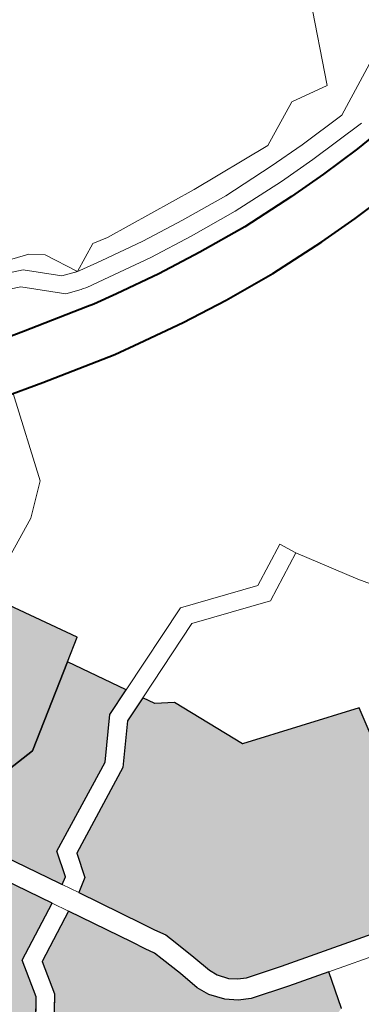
# Model space of a CAD drawing. Header units: metres. Extents: x 148316 to 148653, y 486436 to 486744.
# Tile 67 of 110: x 148551.85 to 148552.98, y 486714.52 to 486717.77. Entities that reach past the tile are written whole.
import ezdxf

# ---------------------------------------------------------------- set-up
doc = ezdxf.new("R2010")
doc.units = ezdxf.units.M
doc.header["$MEASUREMENT"] = 0
for name, color, linetype, lineweight in [('WVB-pen-brm-dik 018', 6, 'Continuous', 13), ('WVB-pen-dik 035', 1, 'Continuous', 40), ('WVB-raster-20%', 254, 'Continuous', 30), ('WVB-raster-60%', 253, 'Continuous', 30)]:
    doc.layers.add(name, color=color, linetype=linetype, lineweight=lineweight)

# ---------------------------------------------------------------- blocks, each defined once
blk = doc.blocks.new('INZET')
at = {"layer": 'WVB-raster-20%'}
for points in [[(-0.08903424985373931, -0.09799416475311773), (-0.08906359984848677, -0.09794028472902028), (-0.09002850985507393, -0.09618334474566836), (-0.08969367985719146, -0.09597703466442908), (-0.08815418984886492, -0.09591220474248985), (-0.08683537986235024, -0.0950497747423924), (-0.08631233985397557, -0.09598775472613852), (-0.0867680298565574, -0.09616200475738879), (-0.08728604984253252, -0.09675999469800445), (-0.08878769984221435, -0.09749607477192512), (-0.08891895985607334, -0.09792034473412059)], [(-0.08411053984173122, -0.1019723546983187), (-0.08427429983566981, -0.1019249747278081), (-0.08686355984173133, -0.1011923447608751), (-0.08744797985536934, -0.1010112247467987), (-0.08757887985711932, -0.1009423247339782), (-0.08769395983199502, -0.1008475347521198), (-0.08781341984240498, -0.1006929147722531), (-0.08787483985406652, -0.1005564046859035), (-0.08795671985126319, -0.1002287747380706), (-0.08806807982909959, -0.0998517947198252), (-0.08812494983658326, -0.09966222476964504), (-0.08822649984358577, -0.09948679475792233), (-0.0883356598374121, -0.09927683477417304), (-0.08889039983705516, -0.0982582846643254), (-0.08866479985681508, -0.09811382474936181), (-0.08853937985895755, -0.09770845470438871), (-0.08709922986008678, -0.09700253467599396), (-0.08659056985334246, -0.09641532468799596), (-0.08616471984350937, -0.09625248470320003), (-0.08605624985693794, -0.0964469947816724), (-0.08578252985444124, -0.09661988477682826), (-0.08526392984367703, -0.09783010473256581), (-0.08334794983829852, -0.0984640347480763)], [(-0.09194099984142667, -0.1002922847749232), (-0.09219328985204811, -0.100285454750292), (-0.09212161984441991, -0.09995016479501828), (-0.09208680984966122, -0.099763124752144), (-0.09205595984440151, -0.09945476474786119), (-0.09204498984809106, -0.09928721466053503), (-0.09204780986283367, -0.09913163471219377), (-0.09206306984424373, -0.09889290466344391), (-0.0920767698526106, -0.09875206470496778), (-0.09209658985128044, -0.0986312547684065), (-0.09216438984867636, -0.09830038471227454), (-0.09222923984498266, -0.09804333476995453), (-0.09176793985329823, -0.09788954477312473), (-0.09150865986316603, -0.0970953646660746), (-0.09032674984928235, -0.09636711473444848), (-0.08934800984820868, -0.09814984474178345), (-0.09029842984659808, -0.09862805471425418), (-0.09046077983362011, -0.09925458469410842), (-0.0909197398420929, -0.0998784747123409)]]:
    blk.add_hatch(color=256, dxfattribs=at).paths.add_polyline_path(points)
at = {"layer": 'WVB-raster-20%', "extrusion": (0, 0, -1)}
blk.add_hatch(color=256, dxfattribs=at).paths.add_polyline_path([(0.08816177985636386, -0.103069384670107), (0.0872548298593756, -0.1025674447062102), (0.08646048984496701, -0.102333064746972), (0.08628307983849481, -0.1017203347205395), (0.08696301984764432, -0.1015279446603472), (0.08758243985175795, -0.1013359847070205), (0.0877736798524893, -0.101235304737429), (0.08794685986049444, -0.1010926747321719), (0.08811563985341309, -0.1008741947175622), (0.08820681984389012, -0.100671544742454), (0.08829447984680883, -0.1003208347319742), (0.08840353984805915, -0.09995165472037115), (0.08844840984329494, -0.09980206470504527), (0.08853337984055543, -0.09965527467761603), (0.08864463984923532, -0.09944127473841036), (0.08920444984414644, -0.09841343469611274), (0.09004212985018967, -0.09883493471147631), (0.09018487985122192, -0.09938578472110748), (0.09072839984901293, -0.1001246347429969), (0.09188643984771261, -0.100593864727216), (0.09226149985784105, -0.1005837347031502), (0.0922955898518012, -0.100730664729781), (0.09232757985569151, -0.1008916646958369), (0.09234289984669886, -0.1010234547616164), (0.09233908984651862, -0.1011732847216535), (0.0923353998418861, -0.1011962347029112), (0.09232890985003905, -0.1012249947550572), (0.09230066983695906, -0.1012964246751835), (0.09228776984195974, -0.1013290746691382), (0.09214410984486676, -0.1016324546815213), (0.092038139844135, -0.1018522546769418), (0.09193673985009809, -0.101505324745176), (0.09108371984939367, -0.1017317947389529), (0.09118395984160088, -0.1020376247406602), (0.09022030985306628, -0.102318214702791), (0.09029884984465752, -0.1025396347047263)])
at = {"layer": 'WVB-raster-60%', "ltscale": 0.5}
blk.add_hatch(color=256, dxfattribs=at).paths.add_polyline_path([(-0.09002850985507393, -0.09618334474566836), (-0.0906645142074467, -0.09502528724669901), (-0.08726946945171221, -0.09339700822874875), (-0.0864688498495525, -0.0948100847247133), (-0.08683537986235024, -0.0950497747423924), (-0.08815418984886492, -0.09591220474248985), (-0.08969367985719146, -0.09597703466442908)])
at = {"layer": 'WVB-pen-brm-dik 018'}
for p, q in [((-0.08345330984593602, -0.08919523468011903), (-0.08704462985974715, -0.08797477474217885)), ((-0.08704462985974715, -0.08797477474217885), (-0.08345330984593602, -0.08919523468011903)), ((-0.0771951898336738, -0.08840830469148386), (-0.07782560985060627, -0.08978801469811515)), ((-0.07782560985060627, -0.08978801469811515), (-0.0771951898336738, -0.08840830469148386)), ((-0.08323660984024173, -0.08936276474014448), (-0.08345330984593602, -0.08919523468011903)), ((-0.08345330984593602, -0.08919523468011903), (-0.08323660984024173, -0.08936276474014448)), ((-0.08296367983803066, -0.0898963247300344), (-0.08323660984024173, -0.08936276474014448)), ((-0.08323660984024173, -0.08936276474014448), (-0.08296367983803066, -0.0898963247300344)), ((-0.08248797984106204, -0.0896682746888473), (-0.08296367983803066, -0.0898963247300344)), ((-0.08296367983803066, -0.0898963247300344), (-0.08248797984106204, -0.0896682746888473)), ((-0.082231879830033, -0.08972740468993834), (-0.08248797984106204, -0.0896682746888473)), ((-0.08248797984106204, -0.0896682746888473), (-0.082231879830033, -0.08972740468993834)), ((-0.07845602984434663, -0.08966975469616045), (-0.07919479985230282, -0.09002453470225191)), ((-0.07919479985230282, -0.09002453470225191), (-0.07845602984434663, -0.08966975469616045)), ((-0.07782560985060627, -0.08978801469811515), (-0.07845602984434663, -0.08966975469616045)), ((-0.07845602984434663, -0.08966975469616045), (-0.07782560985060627, -0.08978801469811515)), ((-0.07791198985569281, -0.09032774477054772), (-0.07647277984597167, -0.08961849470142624)), ((-0.07647277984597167, -0.08961849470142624), (-0.07791198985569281, -0.09032774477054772)), ((-0.08060657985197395, -0.08991465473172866), (-0.082231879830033, -0.08972740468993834)), ((-0.082231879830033, -0.08972740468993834), (-0.08060657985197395, -0.08991465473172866)), ((-0.08492922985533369, -0.09000734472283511), (-0.08426586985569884, -0.09018534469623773)), ((-0.0830152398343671, -0.08988326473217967), (-0.08296367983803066, -0.0898963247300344)), ((-0.08296368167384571, -0.08989632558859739), (-0.0830152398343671, -0.08988326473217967)), ((-0.08292495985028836, -0.08990613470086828), (-0.08296368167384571, -0.08989632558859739)), ((-0.08296367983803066, -0.0898963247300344), (-0.08292495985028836, -0.08990613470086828)), ((-0.08292495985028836, -0.08990613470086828), (-0.08254310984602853, -0.08998017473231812)), ((-0.08254310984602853, -0.08998017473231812), (-0.08292495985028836, -0.08990613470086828)), ((-0.08254310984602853, -0.08998017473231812), (-0.08179566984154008, -0.09011394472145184)), ((-0.08179566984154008, -0.09011394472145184), (-0.08254310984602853, -0.08998017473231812)), ((-0.07919479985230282, -0.09002453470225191), (-0.08060657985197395, -0.08991465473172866)), ((-0.08060657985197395, -0.08991465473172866), (-0.07919479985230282, -0.09002453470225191)), ((-0.08306204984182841, -0.0901808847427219), (-0.08308892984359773, -0.09017407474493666)), ((-0.08308892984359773, -0.09017407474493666), (-0.08306204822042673, -0.09018088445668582)), ((-0.08179566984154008, -0.09011394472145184), (-0.08105787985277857, -0.09021492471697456)), ((-0.08105787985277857, -0.09021492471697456), (-0.08179566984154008, -0.09011394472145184)), ((-0.08426586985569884, -0.09018534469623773), (-0.08316260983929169, -0.09046488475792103)), ((-0.08299039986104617, -0.09019903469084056), (-0.08306204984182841, -0.0901808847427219)), ((-0.08306204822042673, -0.09018088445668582), (-0.08299039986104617, -0.09019903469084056)), ((-0.08259808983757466, -0.09027509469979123), (-0.08299039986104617, -0.09019903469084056)), ((-0.08299039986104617, -0.09019903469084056), (-0.08259808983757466, -0.09027509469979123)), ((-0.08184244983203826, -0.0904103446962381), (-0.08259808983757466, -0.09027509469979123)), ((-0.08259808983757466, -0.09027509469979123), (-0.08184244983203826, -0.0904103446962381)), ((-0.08105787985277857, -0.09021492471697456), (-0.08024023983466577, -0.09029978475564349)), ((-0.08024023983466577, -0.09029978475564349), (-0.08105787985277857, -0.09021492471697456)), ((-0.08024023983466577, -0.09029978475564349), (-0.07934850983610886, -0.09033856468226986)), ((-0.07934850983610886, -0.09033856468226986), (-0.08024023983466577, -0.09029978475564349)), ((-0.07934850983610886, -0.09033856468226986), (-0.07872599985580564, -0.09034625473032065)), ((-0.07872599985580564, -0.09034625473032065), (-0.07934850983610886, -0.09033856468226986)), ((-0.07872599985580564, -0.09034625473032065), (-0.07791198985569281, -0.09032774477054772)), ((-0.07791198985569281, -0.09032774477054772), (-0.07872599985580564, -0.09034625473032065)), ((-0.08316260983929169, -0.09046488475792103), (-0.0830558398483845, -0.09049193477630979)), ((-0.0830558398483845, -0.09049193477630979), (-0.08265306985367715, -0.09057002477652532)), ((-0.08109371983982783, -0.09051281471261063), (-0.08184244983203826, -0.0904103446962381)), ((-0.08184244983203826, -0.0904103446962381), (-0.08109371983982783, -0.09051281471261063)), ((-0.08265306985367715, -0.09057002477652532), (-0.08188923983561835, -0.09070673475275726)), ((-0.08026226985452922, -0.090599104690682), (-0.08109371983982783, -0.09051281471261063)), ((-0.08109371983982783, -0.09051281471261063), (-0.08026226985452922, -0.090599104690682)), ((-0.0793568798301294, -0.09063848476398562), (-0.08026226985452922, -0.090599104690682)), ((-0.08026226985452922, -0.090599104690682), (-0.0793568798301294, -0.09063848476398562)), ((-0.0787244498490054, -0.09064629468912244), (-0.0793568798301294, -0.09063848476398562)), ((-0.0793568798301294, -0.09063848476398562), (-0.0787244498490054, -0.09064629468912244)), ((-0.07772030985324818, -0.09062347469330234), (-0.0787244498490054, -0.09064629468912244)), ((-0.0787244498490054, -0.09064629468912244), (-0.07772030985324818, -0.09062347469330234)), ((-0.08188923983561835, -0.09070673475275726), (-0.08112954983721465, -0.0908107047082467)), ((-0.08112954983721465, -0.0908107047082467), (-0.08028428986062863, -0.09089843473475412)), ((-0.0844930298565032, -0.0910562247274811), (-0.08516950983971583, -0.09087470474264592)), ((-0.08028428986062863, -0.09089843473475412), (-0.07936524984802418, -0.09093840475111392)), ((-0.07936524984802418, -0.09093840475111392), (-0.07872288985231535, -0.09094633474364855)), ((-0.07872288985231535, -0.09094633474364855), (-0.07802107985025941, -0.09093038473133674)), ((-0.07802107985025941, -0.09093038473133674), (-0.07737776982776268, -0.09088930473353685)), ((-0.08325217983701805, -0.09137063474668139), (-0.0844930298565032, -0.0910562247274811)), ((-0.08281800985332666, -0.09145480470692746), (-0.08325217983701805, -0.09137063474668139)), ((-0.08202959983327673, -0.09159591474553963), (-0.08281800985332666, -0.09145480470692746)), ((-0.08123704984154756, -0.09170438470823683), (-0.08202959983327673, -0.09159591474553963)), ((-0.08035034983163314, -0.09179641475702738), (-0.08123704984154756, -0.09170438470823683)), ((-0.07939036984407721, -0.09183816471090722), (-0.08035034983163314, -0.09179641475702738)), ((-0.07871820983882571, -0.09184645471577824), (-0.07939036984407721, -0.09183816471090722)), ((-0.07798215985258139, -0.09182972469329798), (-0.07871820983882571, -0.09184645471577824)), ((-0.08726946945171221, -0.09339700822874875), (-0.0864688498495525, -0.0948100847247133)), ((-0.0864688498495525, -0.0948100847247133), (-0.08683537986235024, -0.0950497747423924)), ((-0.08683537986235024, -0.0950497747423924), (-0.08631233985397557, -0.09598775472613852)), ((-0.08631233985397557, -0.09598775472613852), (-0.08479593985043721, -0.09540790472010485)), ((-0.08479593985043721, -0.09540790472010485), (-0.08631233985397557, -0.09598775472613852)), ((-0.08479593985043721, -0.09540790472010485), (-0.08354040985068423, -0.09584951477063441)), ((-0.08354040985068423, -0.09584951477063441), (-0.08479593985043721, -0.09540790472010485)), ((-0.08354040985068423, -0.09584951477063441), (-0.0828470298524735, -0.09550266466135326)), ((-0.0828470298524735, -0.09550266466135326), (-0.08354040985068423, -0.09584951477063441)), ((-0.0828470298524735, -0.09550266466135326), (-0.08271280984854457, -0.09577096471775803)), ((-0.08271280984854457, -0.09577096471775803), (-0.0828470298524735, -0.09550266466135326)), ((-0.08479161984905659, -0.09572744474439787), (-0.08616471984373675, -0.0962524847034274)), ((-0.08616471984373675, -0.0962524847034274), (-0.08479161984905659, -0.09572744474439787)), ((-0.08351994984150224, -0.0961747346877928), (-0.08479161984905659, -0.09572744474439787)), ((-0.08479161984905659, -0.09572744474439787), (-0.08351994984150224, -0.0961747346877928)), ((-0.08271280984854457, -0.09577096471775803), (-0.08351994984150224, -0.0961747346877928)), ((-0.08351994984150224, -0.0961747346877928), (-0.08271280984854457, -0.09577096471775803)), ((-0.08271280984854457, -0.09577096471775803), (-0.08213312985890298, -0.09671962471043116)), ((-0.08213312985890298, -0.09671962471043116), (-0.08271280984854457, -0.09577096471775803)), ((-0.08631233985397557, -0.09598775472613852), (-0.0867680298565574, -0.09616200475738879)), ((-0.08906359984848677, -0.09794028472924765), (-0.09002850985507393, -0.09618334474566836)), ((-0.0867680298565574, -0.09616200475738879), (-0.08728604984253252, -0.09675999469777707)), ((-0.08659056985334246, -0.09641532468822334), (-0.08616471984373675, -0.0962524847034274)), ((-0.08616471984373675, -0.0962524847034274), (-0.08605624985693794, -0.0964469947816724)), ((-0.09032674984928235, -0.09636711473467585), (-0.08934800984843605, -0.09814984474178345)), ((-0.08709922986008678, -0.09700253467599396), (-0.08659056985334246, -0.09641532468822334)), ((-0.08605624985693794, -0.0964469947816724), (-0.08578252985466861, -0.096619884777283)), ((-0.08578252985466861, -0.096619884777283), (-0.08526392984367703, -0.09783010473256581)), ((-0.08728604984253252, -0.09675999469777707), (-0.08878769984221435, -0.09749607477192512)), ((-0.08213312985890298, -0.09671962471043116), (-0.0816486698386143, -0.09743446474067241)), ((-0.0816486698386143, -0.09743446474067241), (-0.08213312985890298, -0.09671962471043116)), ((-0.08853937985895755, -0.09770845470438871), (-0.08709922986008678, -0.09700253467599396)), ((-0.08878769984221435, -0.09749607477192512), (-0.08891895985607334, -0.09792034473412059)), ((-0.08866479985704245, -0.09811382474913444), (-0.08853937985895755, -0.09770845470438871)), ((-0.08903424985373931, -0.09799416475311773), (-0.08906359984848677, -0.09794028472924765)), ((-0.08891895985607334, -0.09792034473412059), (-0.08903424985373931, -0.09799416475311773)), ((-0.08526392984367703, -0.09783010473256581), (-0.08334794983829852, -0.09846403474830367)), ((-0.08903424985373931, -0.09799416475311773), (-0.08889039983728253, -0.09825828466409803)), ((-0.08889039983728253, -0.09825828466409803), (-0.08903424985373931, -0.09799416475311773)), ((-0.08889039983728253, -0.09825828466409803), (-0.08866479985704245, -0.09811382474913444)), ((-0.08934800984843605, -0.09814984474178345), (-0.09029842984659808, -0.09862805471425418)), ((-0.08920444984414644, -0.09841343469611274), (-0.08934800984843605, -0.09814984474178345)), ((-0.08934800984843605, -0.09814984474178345), (-0.08920444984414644, -0.09841343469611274)), ((-0.0883356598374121, -0.09927683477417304), (-0.08889039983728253, -0.09825828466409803)), ((-0.09004212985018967, -0.09883493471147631), (-0.08920444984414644, -0.09841343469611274)), ((-0.08920444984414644, -0.09841343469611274), (-0.08864463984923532, -0.09944127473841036)), ((-0.08334794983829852, -0.09846403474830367), (-0.08411053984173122, -0.1019723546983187)), ((-0.09029842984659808, -0.09862805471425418), (-0.09046077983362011, -0.09925458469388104)), ((-0.09018487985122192, -0.09938578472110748), (-0.09004212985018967, -0.09883493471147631)), ((-0.09046077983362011, -0.09925458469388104), (-0.0909197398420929, -0.0998784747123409)), ((-0.08822649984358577, -0.09948679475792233), (-0.0883356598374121, -0.09927683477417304)), ((-0.09072839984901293, -0.1001246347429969), (-0.09018487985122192, -0.09938578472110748)), ((-0.08864463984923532, -0.09944127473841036), (-0.08853337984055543, -0.09965527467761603)), ((-0.08812494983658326, -0.09966222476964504), (-0.08822649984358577, -0.09948679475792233)), ((-0.08853337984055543, -0.09965527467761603), (-0.08844840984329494, -0.09980206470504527)), ((-0.08806807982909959, -0.0998517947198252), (-0.08812494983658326, -0.09966222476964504)), ((-0.08844840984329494, -0.09980206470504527), (-0.08840353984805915, -0.09995165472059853)), ((-0.08795671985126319, -0.1002287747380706), (-0.08806807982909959, -0.0998517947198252)), ((-0.08840353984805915, -0.09995165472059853), (-0.08829447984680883, -0.1003208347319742)), ((-0.08787483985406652, -0.1005564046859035), (-0.08795671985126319, -0.1002287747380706)), ((-0.08829447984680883, -0.1003208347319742), (-0.08820681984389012, -0.1006715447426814)), ((-0.08781341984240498, -0.1006929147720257), (-0.08787483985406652, -0.1005564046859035)), ((-0.08820681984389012, -0.1006715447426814), (-0.08811563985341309, -0.1008741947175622)), ((-0.08769395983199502, -0.1008475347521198), (-0.08781341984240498, -0.1006929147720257)), ((-0.08811563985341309, -0.1008741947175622), (-0.08794685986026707, -0.1010926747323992)), ((-0.08757887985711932, -0.1009423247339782), (-0.08769395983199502, -0.1008475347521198)), ((-0.08744797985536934, -0.1010112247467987), (-0.08757887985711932, -0.1009423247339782)), ((-0.08686355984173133, -0.1011923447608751), (-0.08744797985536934, -0.1010112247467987)), ((-0.08794685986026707, -0.1010926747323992), (-0.08777367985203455, -0.1012353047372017)), ((-0.08427429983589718, -0.1019249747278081), (-0.08686355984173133, -0.1011923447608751)), ((-0.08777367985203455, -0.1012353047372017), (-0.08758243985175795, -0.1013359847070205)), ((-0.08758243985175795, -0.1013359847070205), (-0.08696301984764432, -0.1015279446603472)), ((-0.08696301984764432, -0.1015279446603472), (-0.08628307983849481, -0.1017203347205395)), ((-0.08628307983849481, -0.1017203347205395), (-0.08646048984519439, -0.1023330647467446)), ((-0.08437057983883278, -0.1022614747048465), (-0.08628307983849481, -0.1017203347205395)), ((-0.08628307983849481, -0.1017203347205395), (-0.08437057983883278, -0.1022614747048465))]:
    blk.add_line(p, q, dxfattribs=at)
at = {"layer": 'WVB-pen-brm-dik 018', "ltscale": 0.5}
for p, q in [((-0.08367776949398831, -0.08935210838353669), (-0.08410831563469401, -0.08916624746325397)), ((-0.08321453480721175, -0.08980502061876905), (-0.08367776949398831, -0.08935210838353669)), ((-0.0838712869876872, -0.08955940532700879), (-0.08420141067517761, -0.08941689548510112)), ((-0.08333374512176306, -0.0900849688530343), (-0.0838712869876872, -0.08955940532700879)), ((-0.08296367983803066, -0.0898963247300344), (-0.08321453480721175, -0.08980502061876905)), ((-0.08308892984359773, -0.09017407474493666), (-0.08333374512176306, -0.0900849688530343)), ((-0.08546672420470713, -0.09235336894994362), (-0.08499443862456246, -0.09092168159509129)), ((-0.08595328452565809, -0.09276575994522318), (-0.08546672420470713, -0.09235336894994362)), ((-0.0906645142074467, -0.09502528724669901), (-0.08595328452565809, -0.09276575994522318))]:
    blk.add_line(p, q, dxfattribs=at)
at = {"layer": 'WVB-pen-dik 035', "flags": 128}
for points in [[(-0.08316260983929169, -0.09046488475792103), (-0.08426586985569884, -0.09018534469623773), (-0.08492922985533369, -0.09000734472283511), (-0.08595581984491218, -0.08971397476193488), (-0.08729254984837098, -0.08933684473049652), (-0.0881661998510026, -0.0891371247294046), (-0.08905378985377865, -0.08895459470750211), (-0.09000860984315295, -0.08879681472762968), (-0.09087171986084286, -0.08868060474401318), (-0.09159331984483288, -0.08860571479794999), (-0.09230865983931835, -0.0885632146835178)], [(-0.0925318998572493, -0.08945297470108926), (-0.0924759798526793, -0.08945486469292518), (-0.09166649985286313, -0.08950295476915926), (-0.09097823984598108, -0.08957438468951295), (-0.09014204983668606, -0.08968697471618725), (-0.08921784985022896, -0.08983969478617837), (-0.08835713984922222, -0.09001668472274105), (-0.08751516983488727, -0.09020916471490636), (-0.08620165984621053, -0.09057975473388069), (-0.08516950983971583, -0.09087470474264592), (-0.0844930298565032, -0.0910562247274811), (-0.08325217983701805, -0.09137063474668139), (-0.08281800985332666, -0.09145480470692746), (-0.08202959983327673, -0.09159591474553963), (-0.08123704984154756, -0.09170438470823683), (-0.08035034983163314, -0.09179641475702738), (-0.07939036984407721, -0.0918381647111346), (-0.07871820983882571, -0.09184645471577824), (-0.07798215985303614, -0.09182972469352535), (-0.07719624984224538, -0.09177955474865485), (-0.07714177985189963, -0.09177393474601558)], [(-0.07737776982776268, -0.0908893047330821), (-0.07802107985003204, -0.09093038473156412), (-0.07872288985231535, -0.09094633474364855), (-0.07936524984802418, -0.09093840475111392), (-0.08028428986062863, -0.09089843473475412), (-0.08112954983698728, -0.09081070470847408), (-0.08188923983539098, -0.09070673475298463), (-0.08265306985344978, -0.09057002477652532), (-0.0830558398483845, -0.09049193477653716), (-0.08316260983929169, -0.09046488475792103)]]:
    blk.add_lwpolyline(points, dxfattribs=at)
at = {"layer": 'WVB-raster-20%', "flags": 128}
for points in [[(-0.08903424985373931, -0.09799416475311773), (-0.08891895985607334, -0.09792034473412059), (-0.08878769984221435, -0.09749607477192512), (-0.08728604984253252, -0.09675999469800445), (-0.0867680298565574, -0.09616200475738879), (-0.08631233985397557, -0.09598775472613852), (-0.08683537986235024, -0.0950497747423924), (-0.08815418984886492, -0.09591220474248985), (-0.08969367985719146, -0.09597703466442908), (-0.09002850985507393, -0.09618334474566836), (-0.08906359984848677, -0.09794028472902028)], [(-0.08411053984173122, -0.1019723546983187), (-0.08334794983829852, -0.0984640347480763), (-0.08526392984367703, -0.09783010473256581), (-0.08578252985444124, -0.09661988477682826), (-0.08605624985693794, -0.0964469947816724), (-0.08616471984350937, -0.09625248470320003), (-0.08659056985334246, -0.09641532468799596), (-0.08709922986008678, -0.09700253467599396), (-0.08853937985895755, -0.09770845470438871), (-0.08866479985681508, -0.09811382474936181), (-0.08889039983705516, -0.0982582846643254), (-0.0883356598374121, -0.09927683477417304), (-0.08822649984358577, -0.09948679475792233), (-0.08812494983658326, -0.09966222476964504), (-0.08806807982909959, -0.0998517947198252), (-0.08795671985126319, -0.1002287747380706), (-0.08787483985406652, -0.1005564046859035), (-0.08781341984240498, -0.1006929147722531), (-0.08769395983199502, -0.1008475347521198), (-0.08757887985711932, -0.1009423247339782), (-0.08744797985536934, -0.1010112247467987), (-0.08686355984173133, -0.1011923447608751), (-0.08427429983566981, -0.1019249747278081)], [(-0.09219328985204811, -0.100285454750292), (-0.09194099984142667, -0.1002922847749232), (-0.0909197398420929, -0.0998784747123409), (-0.09046077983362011, -0.09925458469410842), (-0.09029842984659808, -0.09862805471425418), (-0.08934800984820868, -0.09814984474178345), (-0.09032674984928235, -0.09636711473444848), (-0.09150865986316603, -0.0970953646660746), (-0.09176793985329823, -0.09788954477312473), (-0.09222923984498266, -0.09804333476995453), (-0.09216438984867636, -0.09830038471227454), (-0.09209658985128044, -0.0986312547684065), (-0.0920767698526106, -0.09875206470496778), (-0.09206306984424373, -0.09889290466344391), (-0.09204780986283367, -0.09913163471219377), (-0.09204498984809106, -0.09928721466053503), (-0.09205595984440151, -0.09945476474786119), (-0.09208680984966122, -0.099763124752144), (-0.09212161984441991, -0.09995016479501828)]]:
    blk.add_lwpolyline(points, close=True, dxfattribs=at)
blk.add_lwpolyline([(-0.08646048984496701, -0.102333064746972), (-0.08628307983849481, -0.1017203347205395), (-0.08696301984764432, -0.1015279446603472), (-0.08758243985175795, -0.1013359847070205), (-0.0877736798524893, -0.101235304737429), (-0.08794685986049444, -0.1010926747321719), (-0.08811563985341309, -0.1008741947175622), (-0.08820681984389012, -0.100671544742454), (-0.08829447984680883, -0.1003208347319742), (-0.08840353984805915, -0.09995165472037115), (-0.08844840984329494, -0.09980206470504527), (-0.08853337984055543, -0.09965527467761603), (-0.08864463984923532, -0.09944127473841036), (-0.08920444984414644, -0.09841343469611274), (-0.09004212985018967, -0.09883493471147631), (-0.09018487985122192, -0.09938578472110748), (-0.09072839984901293, -0.1001246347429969)], dxfattribs=at)
at = {"layer": 'WVB-raster-60%', "ltscale": 0.5, "flags": 128}
blk.add_lwpolyline([(-0.08726946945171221, -0.09339700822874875), (-0.0906645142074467, -0.09502528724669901), (-0.09002850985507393, -0.09618334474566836), (-0.08969367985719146, -0.09597703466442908), (-0.08815418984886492, -0.09591220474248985), (-0.08683537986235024, -0.0950497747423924), (-0.0864688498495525, -0.0948100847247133)], close=True, dxfattribs=at)

msp = doc.modelspace()

# ---------------------------------------------------------------- block references
at = {"layer": 'WVB-raster-60%', "xscale": 200, "yscale": 200, "zscale": 200, "rotation": 35.4407035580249}
msp.add_blockref('INZET', (148555.1360035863, 486741.2041515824), dxfattribs=at)

doc.saveas('drawing.dxf')
